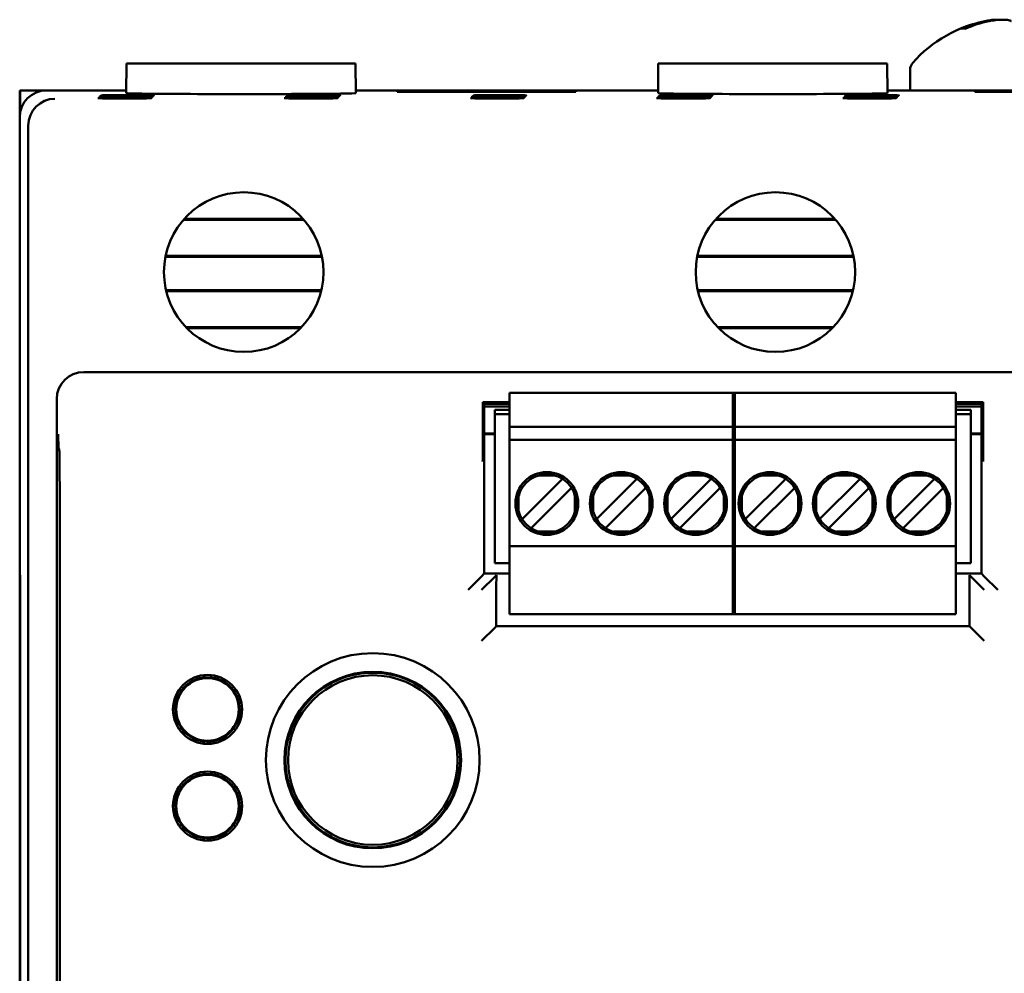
# Model space of a CAD drawing. Header units: inches. Extents: x 1 to 24, y 0.4 to 18.8.
# Tile 7 of 18: x 9.3 to 11.2, y 10.4 to 12.1. Entities that reach past the tile are written whole.
import ezdxf

# ---------------------------------------------------------------- set-up
doc = ezdxf.new("R2010")
doc.units = ezdxf.units.IN
doc.header["$LTSCALE"] = 0.8
doc.header["$MEASUREMENT"] = 0
doc.layers.add('Visible (ANSI)', color=7, linetype='Continuous', lineweight=50)

msp = doc.modelspace()

# ---------------------------------------------------------------- linework, layer by layer
at = {"layer": 'Visible (ANSI)'}
for p, q in [((11.0975, 12.114), (11.0908, 12.114)), ((9.5427, 12.0491), (9.5422, 11.9942)), ((9.5427, 12.0491), (9.9667, 12.0491)), ((9.9667, 12.0491), (9.9671, 11.9942)), ((10.5277, 12.0491), (10.5272, 11.9942)), ((10.5277, 12.0491), (10.9517, 12.0491)), ((10.9517, 12.0491), (10.9521, 11.9942)), ((10.9942, 12.0372), (10.9942, 11.9991)), ((9.3447, 11.9991), (9.3453, 11.9991)), ((9.3447, 11.9991), (9.3447, 11.9491)), ((9.3453, 11.9571), (9.3453, 11.9991)), ((9.3453, 11.9991), (9.3947, 11.9991)), ((9.5422, 11.9991), (9.3947, 11.9991)), ((10.5272, 11.9991), (9.9671, 11.9991)), ((10.0441, 11.9976), (10.0442, 11.9965)), ((10.0441, 11.9965), (10.0441, 11.9976)), ((10.0441, 11.9976), (10.3752, 11.9976)), ((10.3752, 11.9965), (10.0441, 11.9965)), ((10.3752, 11.9976), (10.3752, 11.9965)), ((10.3752, 11.9976), (10.3752, 11.9965)), ((11.5122, 11.9991), (10.9521, 11.9991)), ((11.1141, 11.9976), (11.4452, 11.9976)), ((11.1141, 11.9976), (11.1142, 11.9965)), ((11.1141, 11.9965), (11.1141, 11.9976)), ((11.4452, 11.9965), (11.1141, 11.9965)), ((9.3447, 11.9491), (9.3447, 11.1291)), ((9.3605, 8.5649), (9.3605, 11.9333)), ((9.8713, 11.7596), (9.6481, 11.7596)), ((9.8699, 11.7612), (9.6495, 11.7612)), ((10.8563, 11.7596), (10.6331, 11.7596)), ((10.8549, 11.7612), (10.6345, 11.7612)), ((9.6149, 11.6925), (9.9044, 11.6925)), ((10.5999, 11.6925), (10.8894, 11.6925)), ((9.6146, 11.6909), (9.9047, 11.6909)), ((10.5996, 11.6909), (10.8897, 11.6909)), ((9.9036, 11.6291), (9.6157, 11.6291)), ((9.9032, 11.6275), (9.6161, 11.6275)), ((10.8886, 11.6291), (10.6007, 11.6291)), ((10.8882, 11.6275), (10.6011, 11.6275)), ((9.6528, 11.5605), (9.8665, 11.5605)), ((9.6544, 11.5589), (9.8649, 11.5589)), ((10.6378, 11.5605), (10.8515, 11.5605)), ((10.6394, 11.5589), (10.8499, 11.5589)), ((12.026, 11.4776), (9.4634, 11.4776)), ((10.2523, 11.431), (10.2523, 11.4389)), ((10.2523, 11.4389), (10.6696, 11.4389)), ((10.6657, 11.431), (10.6657, 11.4389)), ((10.6657, 11.4389), (11.079, 11.4389)), ((10.6696, 11.4389), (10.6696, 11.431)), ((11.079, 11.4389), (11.079, 11.431)), ((9.4134, 11.4276), (9.4134, 9.0706)), ((10.2523, 11.4219), (10.2025, 11.4219)), ((10.2054, 11.4185), (10.2025, 11.4219)), ((10.2025, 11.4219), (10.2025, 11.3551)), ((10.2523, 11.4185), (10.2054, 11.4185)), ((10.2054, 11.1044), (10.2054, 11.4185)), ((10.2523, 11.3759), (10.2523, 11.431)), ((10.6657, 11.431), (10.6657, 11.3759)), ((10.6696, 11.3759), (10.6696, 11.431)), ((11.079, 11.431), (11.079, 11.3759)), ((11.1293, 11.4219), (11.079, 11.4219)), ((11.1264, 11.4185), (11.079, 11.4185)), ((11.1293, 11.4219), (11.1264, 11.4185)), ((11.1264, 11.4185), (11.1264, 11.1044)), ((11.1293, 11.3551), (11.1293, 11.4219)), ((10.2523, 11.4137), (10.2054, 11.4137)), ((10.2523, 11.4136), (10.2054, 11.4136)), ((10.2247, 11.3995), (10.2247, 11.4074)), ((10.2523, 11.4074), (10.2247, 11.4074)), ((11.1264, 11.4137), (11.079, 11.4137)), ((11.1264, 11.4136), (11.079, 11.4136)), ((11.1066, 11.4074), (11.079, 11.4074)), ((11.1066, 11.4074), (11.1066, 11.3995)), ((10.2247, 11.1239), (10.2247, 11.3995)), ((10.2247, 11.3995), (10.2523, 11.3995)), ((11.079, 11.3995), (11.1066, 11.3995)), ((11.1066, 11.1239), (11.1066, 11.3995)), ((10.2054, 11.3636), (10.2247, 11.3636)), ((10.2523, 11.3759), (10.2523, 11.3523)), ((10.6696, 11.3759), (10.2523, 11.3759)), ((10.6657, 11.3759), (10.6657, 11.3523)), ((11.079, 11.3759), (10.6657, 11.3759)), ((10.6696, 11.3523), (10.6696, 11.3759)), ((11.079, 11.3523), (11.079, 11.3759)), ((11.1066, 11.3636), (11.1264, 11.3636)), ((10.2247, 11.3626), (10.2054, 11.3626)), ((10.2523, 11.3444), (10.2523, 11.3523)), ((10.6696, 11.3523), (10.2523, 11.3523)), ((10.6657, 11.3444), (10.6657, 11.3523)), ((11.079, 11.3523), (10.6657, 11.3523)), ((10.6696, 11.3523), (10.6696, 11.3444)), ((11.079, 11.3523), (11.079, 11.3444)), ((11.1264, 11.3626), (11.1066, 11.3626)), ((9.4179, 11.3356), (9.4165, 11.337)), ((10.2523, 11.1633), (10.2523, 11.3444)), ((10.6657, 11.3444), (10.6657, 11.1633)), ((10.6696, 11.1633), (10.6696, 11.3444)), ((11.079, 11.3444), (11.079, 11.1633)), ((10.3459, 11.2756), (10.2798, 11.2094)), ((10.3357, 11.2863), (10.3066, 11.2863)), ((10.3502, 11.2799), (10.3459, 11.2756)), ((10.4837, 11.2756), (10.4175, 11.2094)), ((10.4735, 11.2863), (10.4444, 11.2863)), ((10.488, 11.2799), (10.4837, 11.2756)), ((10.6215, 11.2756), (10.5553, 11.2094)), ((10.6113, 11.2863), (10.5822, 11.2863)), ((10.6258, 11.2799), (10.6215, 11.2756)), ((10.7593, 11.2756), (10.6931, 11.2094)), ((10.7491, 11.2863), (10.72, 11.2863)), ((10.7636, 11.2799), (10.7593, 11.2756)), ((10.8971, 11.2756), (10.8309, 11.2094)), ((10.8869, 11.2863), (10.8578, 11.2863)), ((10.9014, 11.2799), (10.8971, 11.2756)), ((11.0349, 11.2756), (10.9687, 11.2094)), ((11.0247, 11.2863), (10.9956, 11.2863)), ((11.0391, 11.2799), (11.0349, 11.2756)), ((10.2965, 11.1927), (10.3626, 11.2589)), ((10.3669, 11.2631), (10.3626, 11.2589)), ((10.4343, 11.1927), (10.5004, 11.2589)), ((10.5047, 11.2631), (10.5004, 11.2589)), ((10.572, 11.1927), (10.6382, 11.2589)), ((10.6425, 11.2631), (10.6382, 11.2589)), ((10.7098, 11.1927), (10.776, 11.2589)), ((10.7803, 11.2631), (10.776, 11.2589)), ((10.8476, 11.1927), (10.9138, 11.2589)), ((10.9181, 11.2631), (10.9138, 11.2589)), ((10.9854, 11.1927), (11.0516, 11.2589)), ((11.0559, 11.2631), (11.0516, 11.2589)), ((10.269, 11.2487), (10.269, 11.2196)), ((10.3733, 11.2196), (10.3733, 11.2487)), ((10.4068, 11.2487), (10.4068, 11.2196)), ((10.5111, 11.2196), (10.5111, 11.2487)), ((10.5446, 11.2487), (10.5446, 11.2196)), ((10.6489, 11.2196), (10.6489, 11.2487)), ((10.6824, 11.2487), (10.6824, 11.2196)), ((10.7867, 11.2196), (10.7867, 11.2487)), ((10.8202, 11.2487), (10.8202, 11.2196)), ((10.9245, 11.2196), (10.9245, 11.2487)), ((10.958, 11.2487), (10.958, 11.2196)), ((11.0623, 11.2196), (11.0623, 11.2487)), ((9.4189, 9.1501), (9.4189, 11.2106)), ((10.2798, 11.2094), (10.2755, 11.2051)), ((10.4175, 11.2094), (10.4133, 11.2051)), ((10.5553, 11.2094), (10.5511, 11.2051)), ((10.6931, 11.2094), (10.6888, 11.2051)), ((10.8309, 11.2094), (10.8266, 11.2051)), ((10.9687, 11.2094), (10.9644, 11.2051)), ((10.2965, 11.1927), (10.2922, 11.1884)), ((10.3357, 11.182), (10.3066, 11.182)), ((10.4343, 11.1927), (10.43, 11.1884)), ((10.4735, 11.182), (10.4444, 11.182)), ((10.572, 11.1927), (10.5678, 11.1884)), ((10.6113, 11.182), (10.5822, 11.182)), ((10.7098, 11.1927), (10.7056, 11.1884)), ((10.7491, 11.182), (10.72, 11.182)), ((10.8476, 11.1927), (10.8433, 11.1884)), ((10.8869, 11.182), (10.8578, 11.182)), ((10.9854, 11.1927), (10.9811, 11.1884)), ((11.0247, 11.182), (10.9956, 11.182)), ((10.2523, 11.1554), (10.2523, 11.1633)), ((10.6657, 11.1554), (10.6657, 11.1633)), ((10.6696, 11.1633), (10.6696, 11.1554)), ((11.079, 11.1633), (11.079, 11.1554)), ((10.2523, 11.0373), (10.2523, 11.1554)), ((10.2523, 11.1554), (10.6696, 11.1554)), ((10.6657, 11.1554), (10.6657, 11.0373)), ((10.6657, 11.1554), (11.079, 11.1554)), ((10.6696, 11.0373), (10.6696, 11.1554)), ((11.079, 11.1554), (11.079, 11.0373)), ((9.3447, 11.1291), (9.3451, 11.1287)), ((9.3447, 11.1291), (9.3447, 11.1241)), ((9.3451, 11.1287), (9.3456, 11.0753)), ((9.3447, 11.1241), (9.3447, 9.3741)), ((9.3452, 11.1241), (9.3447, 11.1241)), ((9.3447, 11.1241), (9.3451, 11.1237)), ((9.3451, 11.1237), (9.3455, 11.0733)), ((9.3452, 11.1237), (9.3451, 11.1237)), ((10.2247, 11.1239), (10.2523, 11.1239)), ((11.079, 11.1239), (11.1066, 11.1239)), ((10.2002, 11.0991), (10.1752, 11.0741)), ((10.2002, 11.0991), (10.2054, 11.1044)), ((10.2252, 11.0991), (10.2002, 11.0741)), ((10.2523, 11.1044), (10.2054, 11.1044)), ((10.2252, 11.0991), (10.2278, 11.1017)), ((11.1264, 11.1044), (11.079, 11.1044)), ((11.1041, 11.1017), (11.1066, 11.0991)), ((11.1066, 11.0991), (11.1316, 11.0741)), ((11.1316, 11.0991), (11.1264, 11.1044)), ((11.1316, 11.0991), (11.1566, 11.0741)), ((9.3455, 9.425), (9.3455, 11.0733)), ((9.3455, 11.0733), (9.3456, 11.0733)), ((9.3456, 11.0753), (9.3456, 9.423)), ((10.2275, 11.0767), (10.2275, 11.007)), ((11.1043, 11.007), (11.1043, 11.0767)), ((10.2523, 11.0294), (10.2523, 11.0373)), ((10.6657, 11.0294), (10.6657, 11.0373)), ((10.6696, 11.0373), (10.6696, 11.0294)), ((11.079, 11.0373), (11.079, 11.0294)), ((10.2523, 11.0294), (10.6696, 11.0294)), ((10.6657, 11.0294), (11.079, 11.0294)), ((10.2252, 11.0046), (10.2002, 10.9796)), ((10.2252, 11.0046), (10.2275, 11.007)), ((10.2275, 11.007), (11.1043, 11.007)), ((11.1066, 11.0046), (11.1043, 11.007)), ((11.1066, 11.0046), (11.1316, 10.9796)), ((9.6872, 10.9119), (9.6873, 10.9166)), ((9.6932, 10.9119), (9.6872, 10.9119)), ((9.6872, 10.9116), (9.6872, 10.9119)), ((9.6992, 10.9118), (9.6932, 10.9119)), ((9.6993, 10.9164), (9.6992, 10.9118)), ((9.6992, 10.9118), (9.6992, 10.9115)), ((9.6408, 10.8904), (9.6448, 10.8881)), ((9.7411, 10.887), (9.7452, 10.8893)), ((9.6387, 10.8777), (9.6347, 10.8801)), ((9.6417, 10.8829), (9.6387, 10.8777)), ((9.6389, 10.8776), (9.6387, 10.8777)), ((9.6448, 10.8881), (9.6417, 10.8829)), ((9.6448, 10.8881), (9.6451, 10.8879)), ((9.7408, 10.8868), (9.7411, 10.887)), ((9.744, 10.8818), (9.7411, 10.887)), ((9.747, 10.8765), (9.744, 10.8818)), ((9.747, 10.8765), (9.7467, 10.8764)), ((9.751, 10.8788), (9.747, 10.8765)), ((9.6341, 10.8268), (9.6381, 10.8291)), ((9.6381, 10.8291), (9.6384, 10.8292)), ((9.6381, 10.8291), (9.6411, 10.8238)), ((9.644, 10.8186), (9.64, 10.8163)), ((9.6411, 10.8238), (9.644, 10.8186)), ((9.6443, 10.8188), (9.644, 10.8186)), ((9.7403, 10.8175), (9.7401, 10.8177)), ((9.7403, 10.8175), (9.7434, 10.8227)), ((9.7443, 10.8152), (9.7403, 10.8175)), ((9.7434, 10.8227), (9.7464, 10.8278)), ((9.7462, 10.828), (9.7464, 10.8278)), ((9.7464, 10.8278), (9.7504, 10.8255)), ((9.6858, 10.7891), (9.6859, 10.7938)), ((9.6859, 10.7938), (9.6859, 10.7941)), ((9.6859, 10.7938), (9.6919, 10.7937)), ((9.6919, 10.7937), (9.6979, 10.7937)), ((9.6979, 10.7937), (9.6978, 10.789)), ((9.6979, 10.794), (9.6979, 10.7937)), ((9.6872, 10.7329), (9.6873, 10.7376)), ((9.6932, 10.7329), (9.6872, 10.7329)), ((9.6872, 10.7326), (9.6872, 10.7329)), ((9.6992, 10.7328), (9.6932, 10.7329)), ((9.6993, 10.7374), (9.6992, 10.7328)), ((9.6992, 10.7328), (9.6992, 10.7325)), ((9.6408, 10.7114), (9.6448, 10.7091)), ((9.6448, 10.7091), (9.6417, 10.7039)), ((9.6448, 10.7091), (9.6451, 10.7089)), ((9.7408, 10.7078), (9.7411, 10.708)), ((9.7411, 10.708), (9.7452, 10.7103)), ((9.744, 10.7028), (9.7411, 10.708)), ((9.6387, 10.6987), (9.6347, 10.7011)), ((9.6417, 10.7039), (9.6387, 10.6987)), ((9.6389, 10.6986), (9.6387, 10.6987)), ((9.747, 10.6975), (9.744, 10.7028)), ((9.747, 10.6975), (9.7467, 10.6974)), ((9.751, 10.6998), (9.747, 10.6975)), ((9.6341, 10.6478), (9.6381, 10.6501)), ((9.6381, 10.6501), (9.6384, 10.6502)), ((9.6381, 10.6501), (9.6411, 10.6448)), ((9.644, 10.6396), (9.64, 10.6373)), ((9.6411, 10.6448), (9.644, 10.6396)), ((9.6443, 10.6398), (9.644, 10.6396)), ((9.7403, 10.6385), (9.7401, 10.6387)), ((9.7403, 10.6385), (9.7434, 10.6437)), ((9.7443, 10.6362), (9.7403, 10.6385)), ((9.7434, 10.6437), (9.7464, 10.6488)), ((9.7462, 10.649), (9.7464, 10.6488)), ((9.7464, 10.6488), (9.7504, 10.6465)), ((9.6858, 10.6101), (9.6859, 10.6148)), ((9.6859, 10.6148), (9.6859, 10.6151)), ((9.6859, 10.6148), (9.6919, 10.6147)), ((9.6919, 10.6147), (9.6979, 10.6147)), ((9.6979, 10.6147), (9.6978, 10.61)), ((9.6979, 10.615), (9.6979, 10.6147))]:
    msp.add_line(p, q, dxfattribs=at)
for centre, radius in [((9.7597, 11.6626), 0.1478), ((10.7447, 11.6626), 0.1478), ((10.3212, 11.2341), 0.0581), ((10.459, 11.2341), 0.0581), ((10.5968, 11.2341), 0.0581), ((10.7346, 11.2341), 0.0581), ((10.8723, 11.2341), 0.0581), ((11.0101, 11.2341), 0.0581), ((9.9987, 10.7591), 0.1979), ((9.6926, 10.8528), 0.064), ((9.6926, 10.8528), 0.058), ((9.9987, 10.7591), 0.1635), ((9.9987, 10.7591), 0.1625), ((9.9987, 10.7591), 0.1617), ((9.9987, 10.7591), 0.157), ((9.6926, 10.6738), 0.064), ((9.6926, 10.6738), 0.058)]:
    msp.add_circle(centre, radius, dxfattribs=at)
for centre, radius, start, end in [((11.1807, 11.8897), 0.2425, 100.8266, 138.4591), ((11.0142, 12.0372), 0.02, 138.4591, 180), ((10.3212, 11.2341), 0.0541, 105.4987, 164.5013), ((10.3212, 11.2341), 0.0541, 15.4987, 74.5013), ((10.459, 11.2341), 0.0541, 105.4987, 164.5013), ((10.459, 11.2341), 0.0541, 15.4987, 74.5013), ((10.5968, 11.2341), 0.0541, 105.4987, 164.5013), ((10.5968, 11.2341), 0.0541, 15.4987, 74.5013), ((10.7346, 11.2341), 0.0541, 105.4987, 164.5013), ((10.7346, 11.2341), 0.0541, 15.4987, 74.5013), ((10.8723, 11.2341), 0.0541, 105.4987, 164.5013), ((10.8723, 11.2341), 0.0541, 15.4987, 74.5013), ((11.0101, 11.2341), 0.0541, 105.4987, 164.5013), ((11.0101, 11.2341), 0.0541, 15.4987, 74.5013), ((10.3212, 11.2341), 0.0541, 195.4987, 254.5013), ((10.3212, 11.2341), 0.0541, 285.4987, 344.5013), ((10.459, 11.2341), 0.0541, 195.4987, 254.5013), ((10.459, 11.2341), 0.0541, 285.4987, 344.5013), ((10.5968, 11.2341), 0.0541, 195.4987, 254.5013), ((10.5968, 11.2341), 0.0541, 285.4987, 344.5013), ((10.7346, 11.2341), 0.0541, 195.4987, 254.5013), ((10.7346, 11.2341), 0.0541, 285.4987, 344.5013), ((10.8723, 11.2341), 0.0541, 195.4987, 254.5013), ((10.8723, 11.2341), 0.0541, 285.4987, 344.5013), ((11.0101, 11.2341), 0.0541, 195.4987, 254.5013), ((11.0101, 11.2341), 0.0541, 285.4987, 344.5013), ((9.6926, 10.8528), 0.0598, 95.1139, 143.5935), ((9.6926, 10.8528), 0.0591, 89.3537, 95.1828), ((9.6926, 10.8528), 0.0591, 83.5245, 89.3537), ((9.6926, 10.8528), 0.0598, 35.1139, 83.5935), ((9.6926, 10.8528), 0.0598, 155.1139, 203.5935), ((9.6926, 10.8528), 0.0591, 149.3537, 155.1828), ((9.6926, 10.8528), 0.0591, 143.5245, 149.3537), ((9.6926, 10.8528), 0.0591, 29.3537, 35.1828), ((9.6926, 10.8528), 0.0591, 23.5245, 29.3537), ((9.6926, 10.8528), 0.0598, 335.1139, 23.5935), ((9.6926, 10.8528), 0.0591, 203.5245, 209.3537), ((9.6926, 10.8528), 0.0591, 209.3537, 215.1828), ((9.6926, 10.8528), 0.0598, 215.1139, 263.5935), ((9.6926, 10.8528), 0.0598, 275.1139, 323.5935), ((9.6926, 10.8528), 0.0591, 323.5245, 329.3537), ((9.6926, 10.8528), 0.0591, 329.3537, 335.1828), ((9.6926, 10.8528), 0.0591, 263.5245, 269.3537), ((9.6926, 10.8528), 0.0591, 269.3537, 275.1828), ((9.6926, 10.6738), 0.0598, 95.1139, 143.5935), ((9.6926, 10.6738), 0.0591, 89.3537, 95.1828), ((9.6926, 10.6738), 0.0591, 83.5245, 89.3537), ((9.6926, 10.6738), 0.0598, 35.1139, 83.5935), ((9.6926, 10.6738), 0.0591, 143.5245, 149.3537), ((9.6926, 10.6738), 0.0591, 29.3537, 35.1828), ((9.6926, 10.6738), 0.0598, 155.1139, 203.5935), ((9.6926, 10.6738), 0.0591, 149.3537, 155.1828), ((9.6926, 10.6738), 0.0591, 23.5245, 29.3537), ((9.6926, 10.6738), 0.0598, 335.1139, 23.5935), ((9.6926, 10.6738), 0.0591, 203.5245, 209.3537), ((9.6926, 10.6738), 0.0591, 209.3537, 215.1828), ((9.6926, 10.6738), 0.0598, 215.1139, 263.5935), ((9.6926, 10.6738), 0.0598, 275.1139, 323.5935), ((9.6926, 10.6738), 0.0591, 323.5245, 329.3537), ((9.6926, 10.6738), 0.0591, 329.3537, 335.1828), ((9.6926, 10.6738), 0.0591, 263.5245, 269.3537), ((9.6926, 10.6738), 0.0591, 269.3537, 275.1828)]:
    msp.add_arc(centre, radius, start, end, dxfattribs=at)
for centre, major_axis, ratio, start_param, end_param in [((11.183, 11.8905), (-0.0807, 0.2284), 0.965147, 6.148166, 6.347066), ((11.1775, 11.8905), (0.0626, 0.234), 0.941411, 0.440211, 0.639111), ((9.3947, 11.9491), (-0.0354, 0.0354), 0.999924, 5.497825, 7.068545), ((9.41, 11.9338), (-0.0192, -0.0463), 0.987735, 3.538674, 5.100744), ((9.7547, 11.9942), (-0.2125, 0), 0.008727, 6.28311, 9.424855), ((10.7397, 11.9942), (-0.2125, 0), 0.008727, 6.283109, 9.424854), ((9.4105, 11.9333), (-0.0354, 0.0354), 0.999924, 0.77671, 0.78536), ((9.4634, 11.4276), (-0.0354, 0.0354), 0.999924, 5.497825, 7.068545), ((9.4178, 11.2106), (0, -0.125), 0.008727, 1.570796, 3.132866), ((10.2278, 11.0767), (0, 0.025), 0.008727, 0.008727, 1.570796), ((11.104, 11.0767), (0, -0.025), 0.008727, 1.570796, 3.132866)]:
    msp.add_ellipse(centre, major_axis=major_axis, ratio=ratio, start_param=start_param, end_param=end_param, dxfattribs=at)
for centre in [(9.5389, 11.9847), (9.5406, 11.9864), (9.5423, 11.9881), (9.5441, 11.9899), (9.8839, 11.9847), (9.8856, 11.9864), (9.8873, 11.9881), (9.8891, 11.9899), (10.2289, 11.9847), (10.2306, 11.9864), (10.2323, 11.9881), (10.2341, 11.9899), (10.5739, 11.9847), (10.5756, 11.9864), (10.5773, 11.9881), (10.5791, 11.9899), (10.9189, 11.9847), (10.9206, 11.9864), (10.9223, 11.9881), (10.9241, 11.9899)]:
    msp.add_ellipse(centre, major_axis=(-0.0494, 0), ratio=0.008727, dxfattribs=at)
for points, knots in [([(11.156, 12.1296), (11.1554, 12.1299), (11.1545, 12.13), (11.1515, 12.1301), (11.1489, 12.1299), (11.1427, 12.1292), (11.139, 12.1286), (11.1345, 12.1277), (11.1336, 12.1275), (11.1328, 12.1274)], [0.03899714, 0.03899714, 0.03899714, 0.03899714, 0.06091597, 0.06091597, 0.0912553, 0.0912553, 0.12159464, 0.12159464, 0.12829742, 0.12829742, 0.12829742, 0.12829742]), ([(11.1403, 12.1274), (11.144, 12.1281), (11.1483, 12.1288), (11.1567, 12.1297), (11.1608, 12.13), (11.168, 12.1301), (11.1715, 12.1299), (11.1771, 12.1292), (11.1793, 12.1286), (11.1809, 12.1277), (11.1812, 12.1275), (11.1814, 12.1274)], [0, 0, 0, 0, 0.030458, 0.030458, 0.060916, 0.060916, 0.0912553, 0.0912553, 0.1215946, 0.1215946, 0.1282974, 0.1282974, 0.1282974, 0.1282974]), ([(11.0884, 12.1135), (11.0884, 12.1135), (11.0885, 12.1135), (11.0891, 12.1138), (11.09, 12.114), (11.0908, 12.114)], [0.017596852, 0.017596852, 0.017596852, 0.017596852, 0.01762601, 0.01762601, 0.023499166, 0.023499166, 0.023499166, 0.023499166]), ([(9.4161, 11.3623), (9.4161, 11.3623), (9.4161, 11.3622), (9.4162, 11.3572), (9.4162, 11.3522), (9.4163, 11.3448), (9.4164, 11.3417), (9.4164, 11.3377), (9.4165, 11.337), (9.4165, 11.337)], [-0.000493, -0.000493, -0.000493, -0.000493, 0, 0, 0.0531307, 0.0531307, 0.0915083, 0.0915083, 0.1243596, 0.1243596, 0.1243596, 0.1243596]), ([(10.2023, 11.3119), (10.2023, 11.312), (10.2023, 11.312), (10.2024, 11.3169), (10.2024, 11.3219), (10.2025, 11.3314), (10.2025, 11.3363), (10.2025, 11.3466), (10.2025, 11.3511), (10.2025, 11.3551)], [-0.0004931, -0.0004931, -0.0004931, -0.0004931, 0, 0, 0.0525081, 0.0525081, 0.0905823, 0.0905823, 0.1233852, 0.1233852, 0.1233852, 0.1233852]), ([(11.1293, 11.3551), (11.1293, 11.3511), (11.1293, 11.3466), (11.1293, 11.3363), (11.1293, 11.3314), (11.1294, 11.3219), (11.1294, 11.3169), (11.1295, 11.312), (11.1295, 11.312), (11.1295, 11.3119)], [0, 0, 0, 0, 0.0304487, 0.0304487, 0.0657904, 0.0657904, 0.1145302, 0.1145302, 0.1149879, 0.1149879, 0.1149879, 0.1149879]), ([(10.3066, 11.2863), (10.3069, 11.2864), (10.3072, 11.2865), (10.312, 11.2879), (10.3166, 11.289), (10.3212, 11.289), (10.3257, 11.289), (10.3303, 11.2879), (10.3352, 11.2865), (10.3354, 11.2864), (10.3357, 11.2863)], [-0.03682745, -0.03682745, -0.03682745, -0.03682745, -0.03477651, -0.03477651, 0, 0, 0, 0.03477651, 0.03477651, 0.03682745, 0.03682745, 0.03682745, 0.03682745]), ([(10.4444, 11.2863), (10.4447, 11.2864), (10.445, 11.2865), (10.4498, 11.2879), (10.4544, 11.289), (10.459, 11.289), (10.4635, 11.289), (10.4681, 11.2879), (10.473, 11.2865), (10.4732, 11.2864), (10.4735, 11.2863)], [-0.03682745, -0.03682745, -0.03682745, -0.03682745, -0.03477651, -0.03477651, 0, 0, 0, 0.03477651, 0.03477651, 0.03682745, 0.03682745, 0.03682745, 0.03682745]), ([(10.5822, 11.2863), (10.5825, 11.2864), (10.5828, 11.2865), (10.5876, 11.2879), (10.5922, 11.289), (10.5968, 11.289), (10.6013, 11.289), (10.6059, 11.2879), (10.6108, 11.2865), (10.611, 11.2864), (10.6113, 11.2863)], [-0.03682745, -0.03682745, -0.03682745, -0.03682745, -0.03477651, -0.03477651, 0, 0, 0, 0.03477651, 0.03477651, 0.03682745, 0.03682745, 0.03682745, 0.03682745]), ([(10.72, 11.2863), (10.7203, 11.2864), (10.7206, 11.2865), (10.7254, 11.2879), (10.73, 11.289), (10.7346, 11.289), (10.7391, 11.289), (10.7437, 11.2879), (10.7485, 11.2865), (10.7488, 11.2864), (10.7491, 11.2863)], [-0.03682745, -0.03682745, -0.03682745, -0.03682745, -0.03477651, -0.03477651, 0, 0, 0, 0.03477651, 0.03477651, 0.03682745, 0.03682745, 0.03682745, 0.03682745]), ([(10.8578, 11.2863), (10.8581, 11.2864), (10.8584, 11.2865), (10.8632, 11.2879), (10.8678, 11.289), (10.8723, 11.289), (10.8769, 11.289), (10.8815, 11.2879), (10.8863, 11.2865), (10.8866, 11.2864), (10.8869, 11.2863)], [-0.03682745, -0.03682745, -0.03682745, -0.03682745, -0.03477651, -0.03477651, 0, 0, 0, 0.03477651, 0.03477651, 0.03682745, 0.03682745, 0.03682745, 0.03682745]), ([(10.9956, 11.2863), (10.9959, 11.2864), (10.9962, 11.2865), (11.001, 11.2879), (11.0056, 11.289), (11.0101, 11.289), (11.0147, 11.289), (11.0193, 11.2879), (11.0241, 11.2865), (11.0244, 11.2864), (11.0247, 11.2863)], [-0.03682745, -0.03682745, -0.03682745, -0.03682745, -0.03477651, -0.03477651, 0, 0, 0, 0.03477651, 0.03477651, 0.03682745, 0.03682745, 0.03682745, 0.03682745]), ([(10.269, 11.2196), (10.2687, 11.2207), (10.2684, 11.2218), (10.2681, 11.2228), (10.2678, 11.2239), (10.2676, 11.2248), (10.2674, 11.2258), (10.2672, 11.2267), (10.267, 11.2276), (10.2668, 11.2285), (10.2667, 11.2293), (10.2666, 11.2301), (10.2665, 11.2309), (10.2664, 11.2317), (10.2664, 11.2324), (10.2663, 11.2331), (10.2663, 11.2338), (10.2663, 11.2345), (10.2663, 11.2352), (10.2664, 11.2359), (10.2664, 11.2366), (10.2665, 11.2374), (10.2666, 11.2382), (10.2667, 11.239), (10.2668, 11.2398), (10.267, 11.2407), (10.2672, 11.2416), (10.2674, 11.2425), (10.2676, 11.2434), (10.2678, 11.2444), (10.2681, 11.2455), (10.2684, 11.2465), (10.2687, 11.2476), (10.269, 11.2487)], [0, 0, 0, 0, 0.090909, 0.090909, 0.090909, 0.181818, 0.181818, 0.181818, 0.272727, 0.272727, 0.272727, 0.363636, 0.363636, 0.363636, 0.454545, 0.454545, 0.454545, 0.545455, 0.545455, 0.545455, 0.636364, 0.636364, 0.636364, 0.727273, 0.727273, 0.727273, 0.818182, 0.818182, 0.818182, 0.909091, 0.909091, 0.909091, 1, 1, 1, 1]), ([(10.3733, 11.2487), (10.3737, 11.2476), (10.374, 11.2465), (10.3742, 11.2455), (10.3745, 11.2444), (10.3748, 11.2434), (10.375, 11.2425), (10.3752, 11.2416), (10.3754, 11.2407), (10.3755, 11.2398), (10.3756, 11.239), (10.3758, 11.2382), (10.3758, 11.2374), (10.3759, 11.2366), (10.376, 11.2359), (10.376, 11.2352), (10.376, 11.2345), (10.376, 11.2338), (10.376, 11.2331), (10.376, 11.2324), (10.3759, 11.2317), (10.3758, 11.2309), (10.3758, 11.2301), (10.3756, 11.2293), (10.3755, 11.2285), (10.3754, 11.2276), (10.3752, 11.2267), (10.375, 11.2258), (10.3748, 11.2248), (10.3745, 11.2239), (10.3742, 11.2228), (10.374, 11.2218), (10.3737, 11.2207), (10.3733, 11.2196)], [0, 0, 0, 0, 0.090909, 0.090909, 0.090909, 0.181818, 0.181818, 0.181818, 0.272727, 0.272727, 0.272727, 0.363636, 0.363636, 0.363636, 0.454545, 0.454545, 0.454545, 0.545455, 0.545455, 0.545455, 0.636364, 0.636364, 0.636364, 0.727273, 0.727273, 0.727273, 0.818182, 0.818182, 0.818182, 0.909091, 0.909091, 0.909091, 1, 1, 1, 1]), ([(10.4068, 11.2196), (10.4065, 11.2207), (10.4062, 11.2218), (10.4059, 11.2228), (10.4056, 11.2239), (10.4054, 11.2248), (10.4052, 11.2258), (10.405, 11.2267), (10.4048, 11.2276), (10.4046, 11.2285), (10.4045, 11.2293), (10.4044, 11.2301), (10.4043, 11.2309), (10.4042, 11.2317), (10.4042, 11.2324), (10.4041, 11.2331), (10.4041, 11.2338), (10.4041, 11.2345), (10.4041, 11.2352), (10.4042, 11.2359), (10.4042, 11.2366), (10.4043, 11.2374), (10.4044, 11.2382), (10.4045, 11.239), (10.4046, 11.2398), (10.4048, 11.2407), (10.405, 11.2416), (10.4052, 11.2425), (10.4054, 11.2434), (10.4056, 11.2444), (10.4059, 11.2455), (10.4062, 11.2465), (10.4065, 11.2476), (10.4068, 11.2487)], [0, 0, 0, 0, 0.090909, 0.090909, 0.090909, 0.181818, 0.181818, 0.181818, 0.272727, 0.272727, 0.272727, 0.363636, 0.363636, 0.363636, 0.454545, 0.454545, 0.454545, 0.545455, 0.545455, 0.545455, 0.636364, 0.636364, 0.636364, 0.727273, 0.727273, 0.727273, 0.818182, 0.818182, 0.818182, 0.909091, 0.909091, 0.909091, 1, 1, 1, 1]), ([(10.5111, 11.2487), (10.5115, 11.2476), (10.5118, 11.2465), (10.512, 11.2455), (10.5123, 11.2444), (10.5126, 11.2434), (10.5128, 11.2425), (10.513, 11.2416), (10.5132, 11.2407), (10.5133, 11.2398), (10.5134, 11.239), (10.5136, 11.2382), (10.5136, 11.2374), (10.5137, 11.2366), (10.5138, 11.2359), (10.5138, 11.2352), (10.5138, 11.2345), (10.5138, 11.2338), (10.5138, 11.2331), (10.5138, 11.2324), (10.5137, 11.2317), (10.5136, 11.2309), (10.5136, 11.2301), (10.5134, 11.2293), (10.5133, 11.2285), (10.5132, 11.2276), (10.513, 11.2267), (10.5128, 11.2258), (10.5126, 11.2248), (10.5123, 11.2239), (10.512, 11.2228), (10.5118, 11.2218), (10.5115, 11.2207), (10.5111, 11.2196)], [0, 0, 0, 0, 0.090909, 0.090909, 0.090909, 0.181818, 0.181818, 0.181818, 0.272727, 0.272727, 0.272727, 0.363636, 0.363636, 0.363636, 0.454545, 0.454545, 0.454545, 0.545455, 0.545455, 0.545455, 0.636364, 0.636364, 0.636364, 0.727273, 0.727273, 0.727273, 0.818182, 0.818182, 0.818182, 0.909091, 0.909091, 0.909091, 1, 1, 1, 1]), ([(10.5446, 11.2196), (10.5443, 11.2207), (10.544, 11.2218), (10.5437, 11.2228), (10.5434, 11.2239), (10.5432, 11.2248), (10.543, 11.2258), (10.5427, 11.2267), (10.5426, 11.2276), (10.5424, 11.2285), (10.5423, 11.2293), (10.5422, 11.2301), (10.5421, 11.2309), (10.542, 11.2317), (10.542, 11.2324), (10.5419, 11.2331), (10.5419, 11.2338), (10.5419, 11.2345), (10.5419, 11.2352), (10.542, 11.2359), (10.542, 11.2366), (10.5421, 11.2374), (10.5422, 11.2382), (10.5423, 11.239), (10.5424, 11.2398), (10.5426, 11.2407), (10.5427, 11.2416), (10.543, 11.2425), (10.5432, 11.2434), (10.5434, 11.2444), (10.5437, 11.2455), (10.544, 11.2465), (10.5443, 11.2476), (10.5446, 11.2487)], [0, 0, 0, 0, 0.090909, 0.090909, 0.090909, 0.181818, 0.181818, 0.181818, 0.272727, 0.272727, 0.272727, 0.363636, 0.363636, 0.363636, 0.454545, 0.454545, 0.454545, 0.545455, 0.545455, 0.545455, 0.636364, 0.636364, 0.636364, 0.727273, 0.727273, 0.727273, 0.818182, 0.818182, 0.818182, 0.909091, 0.909091, 0.909091, 1, 1, 1, 1]), ([(10.6489, 11.2487), (10.6493, 11.2476), (10.6496, 11.2465), (10.6498, 11.2455), (10.6501, 11.2444), (10.6504, 11.2434), (10.6506, 11.2425), (10.6508, 11.2416), (10.6509, 11.2407), (10.6511, 11.2398), (10.6512, 11.239), (10.6514, 11.2382), (10.6514, 11.2374), (10.6515, 11.2366), (10.6516, 11.2359), (10.6516, 11.2352), (10.6516, 11.2345), (10.6516, 11.2338), (10.6516, 11.2331), (10.6516, 11.2324), (10.6515, 11.2317), (10.6514, 11.2309), (10.6514, 11.2301), (10.6512, 11.2293), (10.6511, 11.2285), (10.6509, 11.2276), (10.6508, 11.2267), (10.6506, 11.2258), (10.6504, 11.2248), (10.6501, 11.2239), (10.6498, 11.2228), (10.6496, 11.2218), (10.6493, 11.2207), (10.6489, 11.2196)], [0, 0, 0, 0, 0.090909, 0.090909, 0.090909, 0.181818, 0.181818, 0.181818, 0.272727, 0.272727, 0.272727, 0.363636, 0.363636, 0.363636, 0.454545, 0.454545, 0.454545, 0.545455, 0.545455, 0.545455, 0.636364, 0.636364, 0.636364, 0.727273, 0.727273, 0.727273, 0.818182, 0.818182, 0.818182, 0.909091, 0.909091, 0.909091, 1, 1, 1, 1]), ([(10.6824, 11.2196), (10.6821, 11.2207), (10.6817, 11.2218), (10.6815, 11.2228), (10.6812, 11.2239), (10.681, 11.2248), (10.6808, 11.2258), (10.6805, 11.2267), (10.6804, 11.2276), (10.6802, 11.2285), (10.6801, 11.2293), (10.68, 11.2301), (10.6799, 11.2309), (10.6798, 11.2317), (10.6797, 11.2324), (10.6797, 11.2331), (10.6797, 11.2338), (10.6797, 11.2345), (10.6797, 11.2352), (10.6797, 11.2359), (10.6798, 11.2366), (10.6799, 11.2374), (10.68, 11.2382), (10.6801, 11.239), (10.6802, 11.2398), (10.6804, 11.2407), (10.6805, 11.2416), (10.6808, 11.2425), (10.681, 11.2434), (10.6812, 11.2444), (10.6815, 11.2455), (10.6817, 11.2465), (10.6821, 11.2476), (10.6824, 11.2487)], [0, 0, 0, 0, 0.090909, 0.090909, 0.090909, 0.181818, 0.181818, 0.181818, 0.272727, 0.272727, 0.272727, 0.363636, 0.363636, 0.363636, 0.454545, 0.454545, 0.454545, 0.545455, 0.545455, 0.545455, 0.636364, 0.636364, 0.636364, 0.727273, 0.727273, 0.727273, 0.818182, 0.818182, 0.818182, 0.909091, 0.909091, 0.909091, 1, 1, 1, 1]), ([(10.7867, 11.2487), (10.7871, 11.2476), (10.7874, 11.2465), (10.7876, 11.2455), (10.7879, 11.2444), (10.7881, 11.2434), (10.7884, 11.2425), (10.7886, 11.2416), (10.7887, 11.2407), (10.7889, 11.2398), (10.789, 11.239), (10.7891, 11.2382), (10.7892, 11.2374), (10.7893, 11.2366), (10.7894, 11.2359), (10.7894, 11.2352), (10.7894, 11.2345), (10.7894, 11.2338), (10.7894, 11.2331), (10.7894, 11.2324), (10.7893, 11.2317), (10.7892, 11.2309), (10.7891, 11.2301), (10.789, 11.2293), (10.7889, 11.2285), (10.7887, 11.2276), (10.7886, 11.2267), (10.7884, 11.2258), (10.7881, 11.2248), (10.7879, 11.2239), (10.7876, 11.2228), (10.7874, 11.2218), (10.7871, 11.2207), (10.7867, 11.2196)], [0, 0, 0, 0, 0.090909, 0.090909, 0.090909, 0.181818, 0.181818, 0.181818, 0.272727, 0.272727, 0.272727, 0.363636, 0.363636, 0.363636, 0.454545, 0.454545, 0.454545, 0.545455, 0.545455, 0.545455, 0.636364, 0.636364, 0.636364, 0.727273, 0.727273, 0.727273, 0.818182, 0.818182, 0.818182, 0.909091, 0.909091, 0.909091, 1, 1, 1, 1]), ([(10.8202, 11.2196), (10.8198, 11.2207), (10.8195, 11.2218), (10.8193, 11.2228), (10.819, 11.2239), (10.8188, 11.2248), (10.8185, 11.2258), (10.8183, 11.2267), (10.8182, 11.2276), (10.818, 11.2285), (10.8179, 11.2293), (10.8178, 11.2301), (10.8177, 11.2309), (10.8176, 11.2317), (10.8175, 11.2324), (10.8175, 11.2331), (10.8175, 11.2338), (10.8175, 11.2345), (10.8175, 11.2352), (10.8175, 11.2359), (10.8176, 11.2366), (10.8177, 11.2374), (10.8178, 11.2382), (10.8179, 11.239), (10.818, 11.2398), (10.8182, 11.2407), (10.8183, 11.2416), (10.8185, 11.2425), (10.8188, 11.2434), (10.819, 11.2444), (10.8193, 11.2455), (10.8195, 11.2465), (10.8198, 11.2476), (10.8202, 11.2487)], [0, 0, 0, 0, 0.090909, 0.090909, 0.090909, 0.181818, 0.181818, 0.181818, 0.272727, 0.272727, 0.272727, 0.363636, 0.363636, 0.363636, 0.454545, 0.454545, 0.454545, 0.545455, 0.545455, 0.545455, 0.636364, 0.636364, 0.636364, 0.727273, 0.727273, 0.727273, 0.818182, 0.818182, 0.818182, 0.909091, 0.909091, 0.909091, 1, 1, 1, 1]), ([(10.9245, 11.2487), (10.9249, 11.2476), (10.9252, 11.2465), (10.9254, 11.2455), (10.9257, 11.2444), (10.9259, 11.2434), (10.9262, 11.2425), (10.9264, 11.2416), (10.9265, 11.2407), (10.9267, 11.2398), (10.9268, 11.239), (10.9269, 11.2382), (10.927, 11.2374), (10.9271, 11.2366), (10.9272, 11.2359), (10.9272, 11.2352), (10.9272, 11.2345), (10.9272, 11.2338), (10.9272, 11.2331), (10.9272, 11.2324), (10.9271, 11.2317), (10.927, 11.2309), (10.9269, 11.2301), (10.9268, 11.2293), (10.9267, 11.2285), (10.9265, 11.2276), (10.9264, 11.2267), (10.9262, 11.2258), (10.9259, 11.2248), (10.9257, 11.2239), (10.9254, 11.2228), (10.9252, 11.2218), (10.9249, 11.2207), (10.9245, 11.2196)], [0, 0, 0, 0, 0.090909, 0.090909, 0.090909, 0.181818, 0.181818, 0.181818, 0.272727, 0.272727, 0.272727, 0.363636, 0.363636, 0.363636, 0.454545, 0.454545, 0.454545, 0.545455, 0.545455, 0.545455, 0.636364, 0.636364, 0.636364, 0.727273, 0.727273, 0.727273, 0.818182, 0.818182, 0.818182, 0.909091, 0.909091, 0.909091, 1, 1, 1, 1]), ([(10.958, 11.2196), (10.9579, 11.2199), (10.9578, 11.2202), (10.9564, 11.225), (10.9553, 11.2296), (10.9553, 11.2341), (10.9553, 11.2387), (10.9564, 11.2433), (10.9578, 11.2481), (10.9579, 11.2484), (10.958, 11.2487)], [-0.03682745, -0.03682745, -0.03682745, -0.03682745, -0.03477651, -0.03477651, 0, 0, 0, 0.03477651, 0.03477651, 0.03682745, 0.03682745, 0.03682745, 0.03682745]), ([(11.0623, 11.2487), (11.0624, 11.2484), (11.0625, 11.2481), (11.0639, 11.2433), (11.065, 11.2387), (11.065, 11.2341), (11.065, 11.2296), (11.0639, 11.225), (11.0625, 11.2202), (11.0624, 11.2199), (11.0623, 11.2196)], [-0.03682745, -0.03682745, -0.03682745, -0.03682745, -0.03477651, -0.03477651, 0, 0, 0, 0.03477651, 0.03477651, 0.03682745, 0.03682745, 0.03682745, 0.03682745]), ([(10.3066, 11.182), (10.3069, 11.1819), (10.3072, 11.1818), (10.312, 11.1804), (10.3166, 11.1793), (10.3212, 11.1793), (10.3257, 11.1793), (10.3303, 11.1804), (10.3352, 11.1818), (10.3354, 11.1819), (10.3357, 11.182)], [0.45179193, 0.45179193, 0.45179193, 0.45179193, 0.45384287, 0.45384287, 0.48861939, 0.48861939, 0.48861939, 0.5233959, 0.5233959, 0.52544684, 0.52544684, 0.52544684, 0.52544684]), ([(10.4444, 11.182), (10.4447, 11.1819), (10.445, 11.1818), (10.4498, 11.1804), (10.4544, 11.1793), (10.459, 11.1793), (10.4635, 11.1793), (10.4681, 11.1804), (10.473, 11.1818), (10.4732, 11.1819), (10.4735, 11.182)], [0.45179193, 0.45179193, 0.45179193, 0.45179193, 0.45384287, 0.45384287, 0.48861939, 0.48861939, 0.48861939, 0.5233959, 0.5233959, 0.52544684, 0.52544684, 0.52544684, 0.52544684]), ([(10.5822, 11.182), (10.5825, 11.1819), (10.5828, 11.1818), (10.5876, 11.1804), (10.5922, 11.1793), (10.5968, 11.1793), (10.6013, 11.1793), (10.6059, 11.1804), (10.6108, 11.1818), (10.611, 11.1819), (10.6113, 11.182)], [0.45179193, 0.45179193, 0.45179193, 0.45179193, 0.45384287, 0.45384287, 0.48861939, 0.48861939, 0.48861939, 0.5233959, 0.5233959, 0.52544684, 0.52544684, 0.52544684, 0.52544684]), ([(10.72, 11.182), (10.7203, 11.1819), (10.7206, 11.1818), (10.7254, 11.1804), (10.73, 11.1793), (10.7346, 11.1793), (10.7391, 11.1793), (10.7437, 11.1804), (10.7485, 11.1818), (10.7488, 11.1819), (10.7491, 11.182)], [0.45177369, 0.45177369, 0.45177369, 0.45177369, 0.45382463, 0.45382463, 0.48860114, 0.48860114, 0.48860114, 0.52337766, 0.52337766, 0.5254286, 0.5254286, 0.5254286, 0.5254286]), ([(10.8578, 11.182), (10.8581, 11.1819), (10.8584, 11.1818), (10.8632, 11.1804), (10.8678, 11.1793), (10.8723, 11.1793), (10.8769, 11.1793), (10.8815, 11.1804), (10.8863, 11.1818), (10.8866, 11.1819), (10.8869, 11.182)], [0.45177369, 0.45177369, 0.45177369, 0.45177369, 0.45382463, 0.45382463, 0.48860114, 0.48860114, 0.48860114, 0.52337766, 0.52337766, 0.5254286, 0.5254286, 0.5254286, 0.5254286]), ([(10.9956, 11.182), (10.9959, 11.1819), (10.9962, 11.1818), (11.001, 11.1804), (11.0056, 11.1793), (11.0101, 11.1793), (11.0147, 11.1793), (11.0193, 11.1804), (11.0241, 11.1818), (11.0244, 11.1819), (11.0247, 11.182)], [0.45177369, 0.45177369, 0.45177369, 0.45177369, 0.45382463, 0.45382463, 0.48860114, 0.48860114, 0.48860114, 0.52337766, 0.52337766, 0.5254286, 0.5254286, 0.5254286, 0.5254286])]:
    msp.add_open_spline(points, degree=3, knots=knots, dxfattribs=at)

doc.saveas('drawing.dxf')
